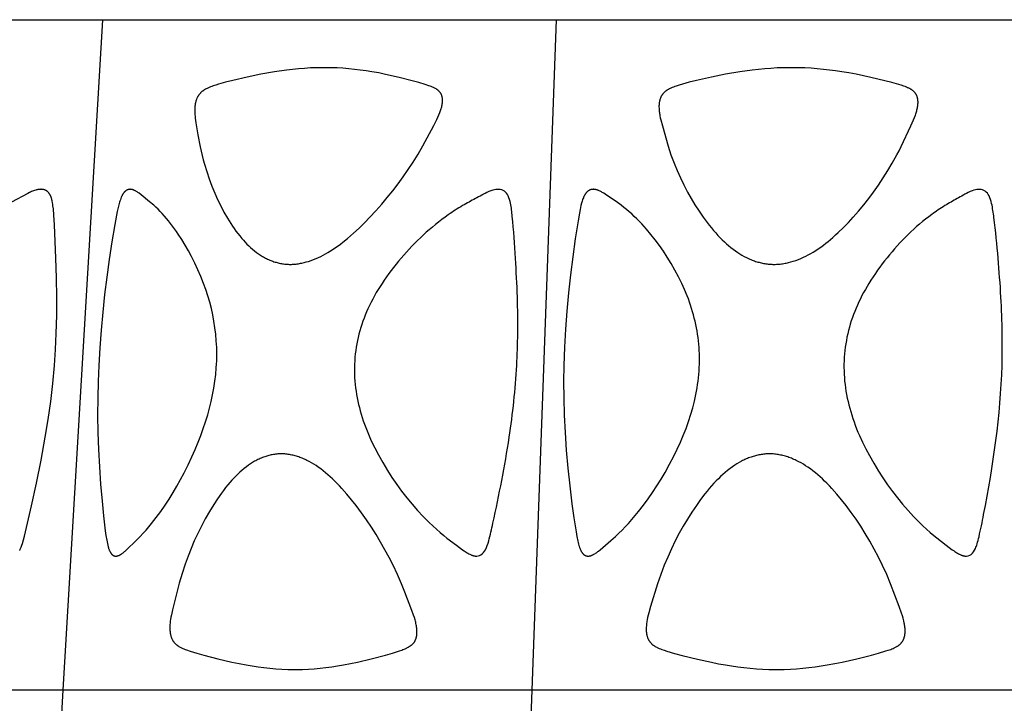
# Model space of a CAD drawing. Header units: millimetres. Extents: x 1250 to 1725, y 0 to 1655.
# Tile 232 of 256: x 1408 to 1470, y 1611 to 1655. Entities that reach past the tile are written whole.
import ezdxf

# ---------------------------------------------------------------- set-up
doc = ezdxf.new("R2010")
doc.units = ezdxf.units.MM
doc.header["$MEASUREMENT"] = 0
doc.layers.add('Crea2D$visibili$tangenti', color=7, linetype='Continuous', true_color=0x000000)

msp = doc.modelspace()

# ---------------------------------------------------------------- linework, layer by layer
at = {"layer": 'Crea2D$visibili$tangenti'}
for p, q in [((1386.294, 1654.609), (1412.956, 1654.609)), ((1410.426, 1611.82), (1412.956, 1654.609)), ((1412.956, 1654.609), (1441.887, 1654.609)), ((1440.337, 1611.82), (1441.887, 1654.609)), ((1441.887, 1654.609), (1472.206, 1654.609)), ((1410.426, 1611.82), (1382.86, 1611.82)), ((1407.954, 1569.947), (1410.426, 1611.82)), ((1440.337, 1611.82), (1410.426, 1611.82)), ((1438.823, 1569.947), (1440.337, 1611.82)), ((1471.684, 1611.82), (1440.337, 1611.82))]:
    msp.add_line(p, q, dxfattribs=at)
for points in [[(1424.905, 1638.995), (1424.979, 1638.996), (1425.053, 1638.999), (1425.127, 1639.004), (1425.201, 1639.01), (1425.275, 1639.017), (1425.349, 1639.026), (1425.422, 1639.037), (1425.495, 1639.048), (1425.568, 1639.061), (1425.641, 1639.076), (1425.786, 1639.108), (1425.93, 1639.146), (1426.072, 1639.188), (1426.233, 1639.242), (1426.392, 1639.3), (1426.549, 1639.364), (1426.705, 1639.433), (1426.858, 1639.506), (1427.009, 1639.583), (1427.159, 1639.665), (1427.306, 1639.75), (1427.472, 1639.85), (1427.635, 1639.955), (1427.795, 1640.064), (1427.954, 1640.176), (1428.11, 1640.292), (1428.264, 1640.41), (1428.565, 1640.654), (1428.936, 1640.976), (1429.296, 1641.309), (1429.646, 1641.653), (1429.988, 1642.005), (1430.367, 1642.415), (1430.737, 1642.833), (1431.097, 1643.26), (1431.446, 1643.695), (1431.785, 1644.139), (1432.113, 1644.59), (1432.43, 1645.049), (1432.736, 1645.516), (1433.057, 1646.034), (1433.363, 1646.56), (1434.063, 1647.865), (1434.188, 1648.103), (1434.259, 1648.247), (1434.328, 1648.393), (1434.392, 1648.54), (1434.452, 1648.69), (1434.496, 1648.809), (1434.516, 1648.87), (1434.535, 1648.931), (1434.552, 1648.992), (1434.568, 1649.053), (1434.582, 1649.115), (1434.595, 1649.178), (1434.604, 1649.235), (1434.611, 1649.293), (1434.617, 1649.351), (1434.619, 1649.38), (1434.621, 1649.409), (1434.622, 1649.438), (1434.622, 1649.467), (1434.621, 1649.496), (1434.62, 1649.525), (1434.618, 1649.554), (1434.615, 1649.582), (1434.611, 1649.611), (1434.606, 1649.64), (1434.601, 1649.664), (1434.595, 1649.688), (1434.589, 1649.711), (1434.582, 1649.735), (1434.574, 1649.758), (1434.565, 1649.781), (1434.556, 1649.804), (1434.546, 1649.827), (1434.535, 1649.849), (1434.524, 1649.871), (1434.512, 1649.892), (1434.5, 1649.913), (1434.486, 1649.934), (1434.472, 1649.954), (1434.458, 1649.974), (1434.45, 1649.983), (1434.443, 1649.993), (1434.434, 1650.002), (1434.426, 1650.012), (1434.417, 1650.021), (1434.409, 1650.031), (1434.391, 1650.049), (1434.372, 1650.066), (1434.353, 1650.083), (1434.334, 1650.099), (1434.313, 1650.115), (1434.293, 1650.13), (1434.272, 1650.145), (1434.251, 1650.16), (1434.229, 1650.174), (1434.207, 1650.187), (1434.162, 1650.213), (1434.117, 1650.238), (1434.081, 1650.256), (1434.045, 1650.274), (1433.972, 1650.307), (1433.899, 1650.338), (1433.824, 1650.367), (1433.749, 1650.394), (1433.521, 1650.469), (1433.107, 1650.595), (1432.69, 1650.712), (1431.85, 1650.926), (1430.983, 1651.121), (1430.547, 1651.208), (1430.109, 1651.286), (1429.742, 1651.345), (1429.373, 1651.396), (1429.003, 1651.439), (1428.633, 1651.476), (1428.262, 1651.505), (1427.891, 1651.526), (1427.519, 1651.539), (1427.147, 1651.544), (1427.056, 1651.544), (1426.965, 1651.544), (1426.584, 1651.539), (1426.202, 1651.526), (1425.821, 1651.504), (1425.441, 1651.475), (1425.056, 1651.438), (1424.672, 1651.394), (1423.906, 1651.287), (1423.029, 1651.132), (1422.158, 1650.95), (1421.236, 1650.732), (1420.778, 1650.613), (1420.322, 1650.484), (1420.151, 1650.433), (1419.982, 1650.378), (1419.898, 1650.348), (1419.814, 1650.317), (1419.731, 1650.283), (1419.65, 1650.248), (1419.596, 1650.223), (1419.543, 1650.196), (1419.491, 1650.168), (1419.44, 1650.139), (1419.415, 1650.123), (1419.391, 1650.108), (1419.366, 1650.091), (1419.342, 1650.074), (1419.319, 1650.057), (1419.295, 1650.039), (1419.273, 1650.021), (1419.25, 1650.001), (1419.23, 1649.983), (1419.21, 1649.964), (1419.19, 1649.945), (1419.171, 1649.925), (1419.153, 1649.904), (1419.135, 1649.883), (1419.117, 1649.862), (1419.1, 1649.84), (1419.083, 1649.818), (1419.067, 1649.796), (1419.052, 1649.773), (1419.037, 1649.75), (1419.022, 1649.726), (1419.008, 1649.702), (1418.995, 1649.678), (1418.982, 1649.654), (1418.968, 1649.626), (1418.955, 1649.597), (1418.943, 1649.569), (1418.931, 1649.54), (1418.92, 1649.511), (1418.91, 1649.481), (1418.9, 1649.452), (1418.891, 1649.422), (1418.882, 1649.392), (1418.874, 1649.362), (1418.867, 1649.331), (1418.86, 1649.301), (1418.848, 1649.239), (1418.832, 1649.142), (1418.828, 1649.106), (1418.82, 1649.034), (1418.814, 1648.962), (1418.811, 1648.89), (1418.81, 1648.818), (1418.811, 1648.747), (1418.814, 1648.675), (1418.818, 1648.604), (1418.824, 1648.532), (1418.83, 1648.461), (1418.847, 1648.318), (1418.889, 1648.034), (1419.015, 1647.263), (1419.162, 1646.496), (1419.289, 1645.937), (1419.36, 1645.66), (1419.435, 1645.383), (1419.575, 1644.914), (1419.731, 1644.449), (1419.901, 1643.99), (1420.087, 1643.537), (1420.27, 1643.128), (1420.467, 1642.724), (1420.678, 1642.328), (1420.901, 1641.938), (1421.109, 1641.604), (1421.217, 1641.44), (1421.328, 1641.278), (1421.442, 1641.118), (1421.56, 1640.961), (1421.681, 1640.807), (1421.807, 1640.656), (1421.915, 1640.532), (1422.026, 1640.41), (1422.14, 1640.291), (1422.257, 1640.176), (1422.377, 1640.064), (1422.501, 1639.955), (1422.628, 1639.851), (1422.758, 1639.751), (1422.879, 1639.664), (1423.003, 1639.582), (1423.066, 1639.542), (1423.13, 1639.504), (1423.194, 1639.467), (1423.259, 1639.43), (1423.325, 1639.396), (1423.391, 1639.362), (1423.458, 1639.33), (1423.526, 1639.299), (1423.594, 1639.269), (1423.662, 1639.241), (1423.732, 1639.214), (1423.801, 1639.189), (1423.868, 1639.166), (1423.935, 1639.145), (1424.003, 1639.125), (1424.07, 1639.106), (1424.139, 1639.089), (1424.207, 1639.074), (1424.276, 1639.059), (1424.345, 1639.046), (1424.415, 1639.035), (1424.484, 1639.025), (1424.554, 1639.016), (1424.624, 1639.009), (1424.694, 1639.003), (1424.764, 1638.999), (1424.835, 1638.996)], [(1455.769, 1638.995), (1455.847, 1638.996), (1455.925, 1638.999), (1456.002, 1639.004), (1456.08, 1639.01), (1456.158, 1639.018), (1456.235, 1639.027), (1456.313, 1639.038), (1456.39, 1639.05), (1456.467, 1639.063), (1456.543, 1639.078), (1456.62, 1639.094), (1456.696, 1639.112), (1456.847, 1639.151), (1456.996, 1639.195), (1457.079, 1639.222), (1457.162, 1639.25), (1457.325, 1639.31), (1457.485, 1639.376), (1457.644, 1639.447), (1457.801, 1639.522), (1457.955, 1639.603), (1458.108, 1639.687), (1458.258, 1639.775), (1458.426, 1639.88), (1458.591, 1639.989), (1458.753, 1640.102), (1458.913, 1640.218), (1459.07, 1640.339), (1459.224, 1640.462), (1459.376, 1640.589), (1459.526, 1640.718), (1459.696, 1640.87), (1459.864, 1641.025), (1460.19, 1641.344), (1460.508, 1641.672), (1460.817, 1642.009), (1461.156, 1642.396), (1461.486, 1642.792), (1461.805, 1643.196), (1462.114, 1643.608), (1462.431, 1644.056), (1462.735, 1644.512), (1463.027, 1644.976), (1463.308, 1645.447), (1463.605, 1645.98), (1463.747, 1646.25), (1463.885, 1646.523), (1464.494, 1647.827), (1464.666, 1648.214), (1464.727, 1648.365), (1464.783, 1648.517), (1464.809, 1648.594), (1464.834, 1648.671), (1464.853, 1648.733), (1464.871, 1648.796), (1464.887, 1648.859), (1464.902, 1648.922), (1464.916, 1648.985), (1464.927, 1649.049), (1464.937, 1649.113), (1464.945, 1649.178), (1464.949, 1649.236), (1464.952, 1649.295), (1464.953, 1649.324), (1464.953, 1649.353), (1464.953, 1649.383), (1464.951, 1649.412), (1464.95, 1649.441), (1464.947, 1649.471), (1464.944, 1649.5), (1464.94, 1649.529), (1464.935, 1649.558), (1464.929, 1649.586), (1464.923, 1649.615), (1464.915, 1649.643), (1464.908, 1649.667), (1464.9, 1649.692), (1464.891, 1649.716), (1464.881, 1649.739), (1464.871, 1649.763), (1464.86, 1649.786), (1464.849, 1649.809), (1464.836, 1649.831), (1464.823, 1649.853), (1464.81, 1649.875), (1464.796, 1649.896), (1464.781, 1649.917), (1464.765, 1649.937), (1464.749, 1649.957), (1464.733, 1649.976), (1464.715, 1649.995), (1464.697, 1650.014), (1464.678, 1650.032), (1464.659, 1650.049), (1464.638, 1650.066), (1464.618, 1650.083), (1464.597, 1650.098), (1464.576, 1650.114), (1464.554, 1650.129), (1464.532, 1650.143), (1464.509, 1650.157), (1464.487, 1650.17), (1464.464, 1650.184), (1464.417, 1650.209), (1464.37, 1650.233), (1464.33, 1650.251), (1464.291, 1650.269), (1464.211, 1650.304), (1464.13, 1650.335), (1464.049, 1650.365), (1463.885, 1650.42), (1463.719, 1650.47), (1463.277, 1650.596), (1462.832, 1650.713), (1461.938, 1650.927), (1461.013, 1651.122), (1460.548, 1651.209), (1460.082, 1651.287), (1459.694, 1651.345), (1459.304, 1651.396), (1458.914, 1651.439), (1458.524, 1651.476), (1458.132, 1651.505), (1457.74, 1651.526), (1457.348, 1651.539), (1456.956, 1651.544), (1456.861, 1651.544), (1456.765, 1651.544), (1456.367, 1651.539), (1455.969, 1651.526), (1455.572, 1651.504), (1455.175, 1651.475), (1454.776, 1651.438), (1454.378, 1651.394), (1453.585, 1651.286), (1452.68, 1651.131), (1451.781, 1650.95), (1450.831, 1650.732), (1450.358, 1650.612), (1449.708, 1650.432), (1449.531, 1650.376), (1449.442, 1650.346), (1449.355, 1650.313), (1449.268, 1650.279), (1449.183, 1650.241), (1449.131, 1650.217), (1449.079, 1650.191), (1449.028, 1650.164), (1449.003, 1650.15), (1448.979, 1650.135), (1448.954, 1650.12), (1448.93, 1650.105), (1448.907, 1650.089), (1448.883, 1650.072), (1448.86, 1650.055), (1448.838, 1650.038), (1448.816, 1650.019), (1448.795, 1650.001), (1448.775, 1649.982), (1448.755, 1649.963), (1448.737, 1649.944), (1448.718, 1649.924), (1448.7, 1649.904), (1448.683, 1649.883), (1448.666, 1649.862), (1448.65, 1649.84), (1448.634, 1649.818), (1448.619, 1649.795), (1448.605, 1649.773), (1448.591, 1649.749), (1448.577, 1649.726), (1448.565, 1649.702), (1448.553, 1649.678), (1448.541, 1649.653), (1448.529, 1649.625), (1448.518, 1649.597), (1448.507, 1649.568), (1448.497, 1649.539), (1448.488, 1649.51), (1448.48, 1649.48), (1448.472, 1649.45), (1448.465, 1649.421), (1448.459, 1649.391), (1448.453, 1649.36), (1448.448, 1649.33), (1448.444, 1649.3), (1448.44, 1649.269), (1448.437, 1649.239), (1448.432, 1649.178), (1448.428, 1649.108), (1448.428, 1649.037), (1448.429, 1648.968), (1448.432, 1648.898), (1448.437, 1648.828), (1448.443, 1648.759), (1448.452, 1648.689), (1448.461, 1648.62), (1448.472, 1648.551), (1448.485, 1648.482), (1448.513, 1648.345), (1448.544, 1648.208), (1448.642, 1647.835), (1449.013, 1646.535), (1449.1, 1646.263), (1449.193, 1645.993), (1449.392, 1645.458), (1449.585, 1644.986), (1449.792, 1644.52), (1450.012, 1644.06), (1450.248, 1643.607), (1450.48, 1643.195), (1450.725, 1642.791), (1450.982, 1642.394), (1451.251, 1642.005), (1451.505, 1641.661), (1451.636, 1641.492), (1451.77, 1641.325), (1451.907, 1641.161), (1452.048, 1641), (1452.191, 1640.841), (1452.339, 1640.686), (1452.467, 1640.557), (1452.599, 1640.431), (1452.733, 1640.308), (1452.87, 1640.189), (1453.01, 1640.073), (1453.153, 1639.961), (1453.3, 1639.853), (1453.45, 1639.75), (1453.585, 1639.664), (1453.722, 1639.582), (1453.861, 1639.504), (1454.004, 1639.43), (1454.148, 1639.362), (1454.221, 1639.33), (1454.295, 1639.299), (1454.369, 1639.269), (1454.444, 1639.241), (1454.519, 1639.214), (1454.594, 1639.188), (1454.666, 1639.166), (1454.737, 1639.145), (1454.809, 1639.125), (1454.882, 1639.107), (1454.954, 1639.09), (1455.027, 1639.074), (1455.101, 1639.06), (1455.174, 1639.047), (1455.248, 1639.035), (1455.322, 1639.025), (1455.396, 1639.017), (1455.47, 1639.009), (1455.545, 1639.003), (1455.619, 1638.999), (1455.694, 1638.996)], [(1413.837, 1620.384), (1413.846, 1620.386), (1413.856, 1620.388), (1413.865, 1620.389), (1413.874, 1620.391), (1413.883, 1620.394), (1413.893, 1620.396), (1413.911, 1620.401), (1413.929, 1620.407), (1413.946, 1620.413), (1413.964, 1620.42), (1413.981, 1620.427), (1413.998, 1620.435), (1414.015, 1620.443), (1414.032, 1620.452), (1414.049, 1620.46), (1414.066, 1620.47), (1414.082, 1620.479), (1414.114, 1620.499), (1414.137, 1620.514), (1414.16, 1620.529), (1414.205, 1620.561), (1414.249, 1620.594), (1414.292, 1620.629), (1414.334, 1620.664), (1414.376, 1620.7), (1414.457, 1620.775), (1415.075, 1621.368), (1415.341, 1621.634), (1415.528, 1621.835), (1415.711, 1622.039), (1415.889, 1622.248), (1416.063, 1622.46), (1416.358, 1622.839), (1416.642, 1623.225), (1416.916, 1623.62), (1417.179, 1624.021), (1417.431, 1624.43), (1417.673, 1624.844), (1417.906, 1625.264), (1418.129, 1625.689), (1418.383, 1626.201), (1418.626, 1626.719), (1418.835, 1627.183), (1419.033, 1627.652), (1419.202, 1628.082), (1419.36, 1628.516), (1419.507, 1628.954), (1419.642, 1629.396), (1419.758, 1629.817), (1419.862, 1630.242), (1419.955, 1630.67), (1420.034, 1631.1), (1420.1, 1631.532), (1420.152, 1631.966), (1420.189, 1632.402), (1420.202, 1632.621), (1420.211, 1632.839), (1420.212, 1632.86), (1420.217, 1633.07), (1420.219, 1633.28), (1420.217, 1633.489), (1420.211, 1633.699), (1420.188, 1634.117), (1420.152, 1634.535), (1420.102, 1634.949), (1420.039, 1635.36), (1419.962, 1635.77), (1419.871, 1636.176), (1419.765, 1636.582), (1419.646, 1636.984), (1419.514, 1637.383), (1419.371, 1637.777), (1419.199, 1638.213), (1419.014, 1638.643), (1418.817, 1639.068), (1418.608, 1639.488), (1418.412, 1639.856), (1418.207, 1640.219), (1417.991, 1640.576), (1417.764, 1640.926), (1417.646, 1641.098), (1417.526, 1641.268), (1417.402, 1641.435), (1417.275, 1641.6), (1417.145, 1641.763), (1417.011, 1641.923), (1416.875, 1642.081), (1416.735, 1642.236), (1416.605, 1642.373), (1416.472, 1642.508), (1416.335, 1642.639), (1416.196, 1642.766), (1415.924, 1642.995), (1415.399, 1643.422), (1415.261, 1643.532), (1415.222, 1643.56), (1415.183, 1643.588), (1415.143, 1643.615), (1415.103, 1643.641), (1415.061, 1643.665), (1415.04, 1643.677), (1415.019, 1643.688), (1414.998, 1643.699), (1414.976, 1643.709), (1414.954, 1643.719), (1414.932, 1643.728), (1414.916, 1643.735), (1414.9, 1643.741), (1414.883, 1643.747), (1414.867, 1643.752), (1414.85, 1643.757), (1414.833, 1643.762), (1414.816, 1643.767), (1414.799, 1643.77), (1414.782, 1643.774), (1414.765, 1643.777), (1414.748, 1643.779), (1414.731, 1643.781), (1414.713, 1643.782), (1414.704, 1643.782), (1414.696, 1643.783), (1414.687, 1643.783), (1414.678, 1643.783), (1414.669, 1643.782), (1414.661, 1643.782), (1414.65, 1643.781), (1414.64, 1643.781), (1414.63, 1643.78), (1414.619, 1643.778), (1414.609, 1643.777), (1414.599, 1643.775), (1414.589, 1643.773), (1414.579, 1643.77), (1414.569, 1643.767), (1414.559, 1643.764), (1414.549, 1643.761), (1414.54, 1643.758), (1414.53, 1643.754), (1414.52, 1643.75), (1414.511, 1643.746), (1414.501, 1643.742), (1414.492, 1643.737), (1414.483, 1643.732), (1414.474, 1643.727), (1414.465, 1643.722), (1414.456, 1643.717), (1414.447, 1643.711), (1414.438, 1643.705), (1414.429, 1643.7), (1414.421, 1643.694), (1414.412, 1643.687), (1414.396, 1643.675), (1414.38, 1643.661), (1414.364, 1643.647), (1414.354, 1643.638), (1414.344, 1643.628), (1414.334, 1643.618), (1414.325, 1643.608), (1414.316, 1643.598), (1414.306, 1643.588), (1414.298, 1643.577), (1414.289, 1643.566), (1414.272, 1643.545), (1414.256, 1643.522), (1414.241, 1643.499), (1414.226, 1643.476), (1414.212, 1643.452), (1414.199, 1643.428), (1414.186, 1643.403), (1414.173, 1643.378), (1414.15, 1643.328), (1414.128, 1643.277), (1414.096, 1643.198), (1414.067, 1643.118), (1414.04, 1643.037), (1414.015, 1642.956), (1413.992, 1642.874), (1413.97, 1642.792), (1413.93, 1642.626), (1413.87, 1642.358), (1413.718, 1641.548), (1413.531, 1640.43), (1413.359, 1639.31), (1413.203, 1638.187), (1413.064, 1637.062), (1412.942, 1635.935), (1412.838, 1634.806), (1412.752, 1633.676), (1412.686, 1632.545), (1412.645, 1631.514), (1412.622, 1630.483), (1412.618, 1629.379), (1412.635, 1628.275), (1412.671, 1627.174), (1412.727, 1626.075), (1412.803, 1624.976), (1412.897, 1623.879), (1412.993, 1622.939), (1413.108, 1622), (1413.15, 1621.698), (1413.198, 1621.397), (1413.239, 1621.186), (1413.262, 1621.081), (1413.289, 1620.977), (1413.31, 1620.904), (1413.321, 1620.868), (1413.333, 1620.832), (1413.346, 1620.796), (1413.36, 1620.761), (1413.374, 1620.726), (1413.39, 1620.691), (1413.402, 1620.667), (1413.415, 1620.643), (1413.428, 1620.619), (1413.435, 1620.608), (1413.442, 1620.596), (1413.45, 1620.585), (1413.457, 1620.573), (1413.465, 1620.562), (1413.473, 1620.551), (1413.481, 1620.541), (1413.49, 1620.53), (1413.499, 1620.52), (1413.508, 1620.51), (1413.516, 1620.501), (1413.524, 1620.493), (1413.532, 1620.484), (1413.541, 1620.476), (1413.55, 1620.468), (1413.559, 1620.461), (1413.568, 1620.453), (1413.578, 1620.446), (1413.587, 1620.439), (1413.597, 1620.433), (1413.607, 1620.427), (1413.617, 1620.421), (1413.628, 1620.415), (1413.638, 1620.41), (1413.644, 1620.408), (1413.649, 1620.405), (1413.655, 1620.403), (1413.66, 1620.401), (1413.665, 1620.399), (1413.671, 1620.397), (1413.681, 1620.394), (1413.692, 1620.391), (1413.703, 1620.388), (1413.714, 1620.386), (1413.725, 1620.384), (1413.736, 1620.382), (1413.748, 1620.381), (1413.759, 1620.38), (1413.77, 1620.38), (1413.781, 1620.38), (1413.793, 1620.38), (1413.804, 1620.38), (1413.815, 1620.381), (1413.826, 1620.383)], [(1424.328, 1626.905), (1424.256, 1626.904), (1424.185, 1626.901), (1424.113, 1626.896), (1424.042, 1626.889), (1423.971, 1626.881), (1423.9, 1626.872), (1423.829, 1626.861), (1423.759, 1626.848), (1423.689, 1626.834), (1423.619, 1626.818), (1423.549, 1626.801), (1423.48, 1626.782), (1423.411, 1626.762), (1423.343, 1626.741), (1423.275, 1626.718), (1423.208, 1626.694), (1423.134, 1626.666), (1423.06, 1626.636), (1422.988, 1626.605), (1422.916, 1626.572), (1422.844, 1626.538), (1422.774, 1626.502), (1422.704, 1626.465), (1422.634, 1626.426), (1422.566, 1626.387), (1422.498, 1626.346), (1422.364, 1626.261), (1422.233, 1626.171), (1422.105, 1626.078), (1421.962, 1625.967), (1421.823, 1625.851), (1421.688, 1625.732), (1421.556, 1625.609), (1421.427, 1625.482), (1421.301, 1625.352), (1421.178, 1625.219), (1421.058, 1625.084), (1420.917, 1624.917), (1420.779, 1624.746), (1420.645, 1624.573), (1420.514, 1624.398), (1420.263, 1624.039), (1420.022, 1623.673), (1419.747, 1623.223), (1419.486, 1622.765), (1419.238, 1622.299), (1419.005, 1621.826), (1418.786, 1621.346), (1418.58, 1620.86), (1418.387, 1620.369), (1418.207, 1619.873), (1418.005, 1619.262), (1417.821, 1618.645), (1417.596, 1617.8), (1417.392, 1616.949), (1417.323, 1616.638), (1417.292, 1616.482), (1417.265, 1616.326), (1417.253, 1616.247), (1417.244, 1616.169), (1417.236, 1616.09), (1417.229, 1616.011), (1417.225, 1615.932), (1417.224, 1615.852), (1417.224, 1615.772), (1417.227, 1615.692), (1417.231, 1615.629), (1417.236, 1615.566), (1417.244, 1615.504), (1417.248, 1615.473), (1417.253, 1615.442), (1417.259, 1615.411), (1417.265, 1615.38), (1417.272, 1615.35), (1417.279, 1615.319), (1417.287, 1615.289), (1417.296, 1615.259), (1417.305, 1615.229), (1417.316, 1615.199), (1417.325, 1615.173), (1417.336, 1615.147), (1417.347, 1615.121), (1417.358, 1615.095), (1417.37, 1615.07), (1417.383, 1615.045), (1417.396, 1615.02), (1417.41, 1614.996), (1417.425, 1614.972), (1417.44, 1614.948), (1417.456, 1614.925), (1417.472, 1614.902), (1417.489, 1614.88), (1417.506, 1614.858), (1417.524, 1614.837), (1417.543, 1614.817), (1417.562, 1614.797), (1417.581, 1614.778), (1417.601, 1614.759), (1417.621, 1614.741), (1417.642, 1614.724), (1417.663, 1614.707), (1417.685, 1614.69), (1417.707, 1614.674), (1417.729, 1614.659), (1417.751, 1614.643), (1417.774, 1614.629), (1417.798, 1614.614), (1417.845, 1614.586), (1417.892, 1614.56), (1417.93, 1614.541), (1417.967, 1614.522), (1418.043, 1614.487), (1418.12, 1614.454), (1418.198, 1614.423), (1418.276, 1614.394), (1418.515, 1614.314), (1418.952, 1614.179), (1419.391, 1614.053), (1420.276, 1613.823), (1421.183, 1613.612), (1421.639, 1613.518), (1422.097, 1613.432), (1422.473, 1613.369), (1422.849, 1613.313), (1423.227, 1613.264), (1423.606, 1613.224), (1423.985, 1613.191), (1424.365, 1613.167), (1424.745, 1613.152), (1425.126, 1613.146), (1425.217, 1613.146), (1425.308, 1613.146), (1425.684, 1613.151), (1426.061, 1613.167), (1426.436, 1613.191), (1426.812, 1613.224), (1427.184, 1613.264), (1427.556, 1613.313), (1427.927, 1613.369), (1428.296, 1613.432), (1428.743, 1613.518), (1429.188, 1613.614), (1430.073, 1613.825), (1430.974, 1614.063), (1431.422, 1614.193), (1431.866, 1614.333), (1432.017, 1614.385), (1432.092, 1614.412), (1432.167, 1614.44), (1432.24, 1614.471), (1432.313, 1614.503), (1432.349, 1614.52), (1432.384, 1614.538), (1432.42, 1614.557), (1432.455, 1614.576), (1432.499, 1614.602), (1432.542, 1614.63), (1432.563, 1614.644), (1432.584, 1614.659), (1432.605, 1614.674), (1432.625, 1614.689), (1432.645, 1614.705), (1432.664, 1614.722), (1432.683, 1614.739), (1432.702, 1614.756), (1432.72, 1614.774), (1432.738, 1614.792), (1432.755, 1614.811), (1432.771, 1614.83), (1432.787, 1614.851), (1432.802, 1614.871), (1432.817, 1614.893), (1432.831, 1614.914), (1432.845, 1614.936), (1432.858, 1614.959), (1432.87, 1614.982), (1432.881, 1615.005), (1432.892, 1615.029), (1432.903, 1615.053), (1432.913, 1615.077), (1432.922, 1615.101), (1432.93, 1615.126), (1432.938, 1615.151), (1432.945, 1615.176), (1432.952, 1615.201), (1432.959, 1615.231), (1432.965, 1615.261), (1432.971, 1615.292), (1432.976, 1615.322), (1432.98, 1615.353), (1432.983, 1615.383), (1432.986, 1615.414), (1432.988, 1615.445), (1432.989, 1615.475), (1432.99, 1615.506), (1432.99, 1615.568), (1432.988, 1615.63), (1432.984, 1615.692), (1432.976, 1615.77), (1432.967, 1615.848), (1432.955, 1615.926), (1432.941, 1616.003), (1432.925, 1616.08), (1432.908, 1616.157), (1432.889, 1616.233), (1432.869, 1616.309), (1432.825, 1616.46), (1432.776, 1616.61), (1432.67, 1616.907), (1432.212, 1618.085), (1432.001, 1618.604), (1431.739, 1619.202), (1431.46, 1619.792), (1431.208, 1620.292), (1430.943, 1620.786), (1430.667, 1621.274), (1430.379, 1621.754), (1430.079, 1622.227), (1429.767, 1622.693), (1429.443, 1623.15), (1429.108, 1623.599), (1428.817, 1623.968), (1428.516, 1624.33), (1428.205, 1624.683), (1428.045, 1624.855), (1427.882, 1625.024), (1427.742, 1625.165), (1427.6, 1625.302), (1427.455, 1625.437), (1427.307, 1625.568), (1427.157, 1625.697), (1427.003, 1625.821), (1426.846, 1625.941), (1426.685, 1626.056), (1426.548, 1626.15), (1426.407, 1626.239), (1426.265, 1626.325), (1426.12, 1626.406), (1425.972, 1626.482), (1425.898, 1626.519), (1425.822, 1626.554), (1425.746, 1626.587), (1425.67, 1626.619), (1425.593, 1626.65), (1425.515, 1626.679), (1425.443, 1626.705), (1425.371, 1626.729), (1425.299, 1626.751), (1425.226, 1626.773), (1425.153, 1626.793), (1425.079, 1626.811), (1425.005, 1626.828), (1424.931, 1626.843), (1424.856, 1626.857), (1424.781, 1626.869), (1424.706, 1626.879), (1424.631, 1626.888), (1424.555, 1626.895), (1424.479, 1626.9), (1424.404, 1626.904)], [(1455.475, 1626.905), (1455.4, 1626.904), (1455.326, 1626.901), (1455.251, 1626.896), (1455.176, 1626.889), (1455.102, 1626.882), (1455.027, 1626.872), (1454.953, 1626.861), (1454.879, 1626.848), (1454.805, 1626.834), (1454.732, 1626.819), (1454.659, 1626.802), (1454.586, 1626.783), (1454.514, 1626.764), (1454.442, 1626.742), (1454.371, 1626.72), (1454.299, 1626.696), (1454.221, 1626.668), (1454.144, 1626.639), (1454.067, 1626.607), (1453.991, 1626.575), (1453.915, 1626.541), (1453.84, 1626.505), (1453.766, 1626.469), (1453.692, 1626.431), (1453.547, 1626.351), (1453.404, 1626.266), (1453.264, 1626.177), (1453.127, 1626.084), (1452.965, 1625.967), (1452.808, 1625.845), (1452.654, 1625.719), (1452.504, 1625.588), (1452.357, 1625.453), (1452.214, 1625.315), (1452.073, 1625.173), (1451.936, 1625.029), (1451.784, 1624.861), (1451.636, 1624.691), (1451.491, 1624.518), (1451.349, 1624.342), (1451.075, 1623.983), (1450.811, 1623.616), (1450.52, 1623.185), (1450.241, 1622.746), (1449.975, 1622.299), (1449.723, 1621.845), (1449.462, 1621.343), (1449.216, 1620.833), (1448.985, 1620.316), (1448.767, 1619.794), (1448.539, 1619.202), (1448.432, 1618.903), (1448.33, 1618.602), (1447.893, 1617.168), (1447.776, 1616.757), (1447.737, 1616.607), (1447.702, 1616.456), (1447.672, 1616.305), (1447.659, 1616.229), (1447.647, 1616.153), (1447.637, 1616.077), (1447.628, 1616), (1447.622, 1615.923), (1447.617, 1615.846), (1447.614, 1615.769), (1447.614, 1615.692), (1447.616, 1615.627), (1447.62, 1615.563), (1447.626, 1615.499), (1447.63, 1615.467), (1447.634, 1615.435), (1447.639, 1615.403), (1447.645, 1615.372), (1447.652, 1615.34), (1447.659, 1615.309), (1447.667, 1615.278), (1447.676, 1615.247), (1447.685, 1615.216), (1447.696, 1615.186), (1447.705, 1615.16), (1447.716, 1615.135), (1447.726, 1615.11), (1447.738, 1615.085), (1447.75, 1615.061), (1447.762, 1615.036), (1447.775, 1615.013), (1447.789, 1614.989), (1447.804, 1614.966), (1447.818, 1614.943), (1447.834, 1614.921), (1447.85, 1614.899), (1447.867, 1614.878), (1447.884, 1614.857), (1447.902, 1614.836), (1447.92, 1614.817), (1447.94, 1614.797), (1447.96, 1614.778), (1447.98, 1614.759), (1448.001, 1614.741), (1448.023, 1614.723), (1448.045, 1614.706), (1448.067, 1614.69), (1448.09, 1614.674), (1448.113, 1614.658), (1448.136, 1614.643), (1448.16, 1614.628), (1448.184, 1614.614), (1448.233, 1614.586), (1448.282, 1614.56), (1448.321, 1614.541), (1448.361, 1614.522), (1448.44, 1614.487), (1448.521, 1614.454), (1448.602, 1614.423), (1448.766, 1614.367), (1448.932, 1614.314), (1449.417, 1614.172), (1449.904, 1614.039), (1450.883, 1613.797), (1451.774, 1613.601), (1452.221, 1613.512), (1452.669, 1613.431), (1453.062, 1613.368), (1453.455, 1613.312), (1453.849, 1613.264), (1454.245, 1613.224), (1454.641, 1613.191), (1455.037, 1613.167), (1455.434, 1613.152), (1455.832, 1613.146), (1455.927, 1613.146), (1456.022, 1613.146), (1456.418, 1613.152), (1456.813, 1613.167), (1457.208, 1613.191), (1457.602, 1613.224), (1457.995, 1613.265), (1458.386, 1613.313), (1458.777, 1613.369), (1459.167, 1613.432), (1459.638, 1613.518), (1460.107, 1613.614), (1461.042, 1613.825), (1461.975, 1614.06), (1462.439, 1614.188), (1462.9, 1614.325), (1463.055, 1614.374), (1463.209, 1614.428), (1463.285, 1614.457), (1463.36, 1614.488), (1463.434, 1614.521), (1463.471, 1614.538), (1463.508, 1614.557), (1463.558, 1614.583), (1463.607, 1614.611), (1463.631, 1614.626), (1463.655, 1614.641), (1463.679, 1614.657), (1463.702, 1614.673), (1463.725, 1614.689), (1463.747, 1614.707), (1463.769, 1614.724), (1463.79, 1614.742), (1463.811, 1614.761), (1463.832, 1614.78), (1463.851, 1614.8), (1463.871, 1614.821), (1463.888, 1614.841), (1463.906, 1614.862), (1463.922, 1614.884), (1463.938, 1614.906), (1463.954, 1614.929), (1463.968, 1614.952), (1463.982, 1614.975), (1463.996, 1614.999), (1464.008, 1615.023), (1464.02, 1615.048), (1464.032, 1615.073), (1464.043, 1615.098), (1464.053, 1615.124), (1464.062, 1615.149), (1464.071, 1615.175), (1464.079, 1615.201), (1464.087, 1615.231), (1464.094, 1615.261), (1464.101, 1615.291), (1464.107, 1615.322), (1464.112, 1615.352), (1464.116, 1615.383), (1464.12, 1615.413), (1464.123, 1615.444), (1464.125, 1615.475), (1464.127, 1615.506), (1464.129, 1615.568), (1464.129, 1615.63), (1464.127, 1615.692), (1464.123, 1615.761), (1464.116, 1615.83), (1464.108, 1615.899), (1464.098, 1615.968), (1464.086, 1616.037), (1464.073, 1616.105), (1464.043, 1616.241), (1464.001, 1616.409), (1463.952, 1616.575), (1463.9, 1616.74), (1463.748, 1617.166), (1463.207, 1618.6), (1462.956, 1619.198), (1462.686, 1619.787), (1462.431, 1620.307), (1462.163, 1620.821), (1461.881, 1621.328), (1461.586, 1621.827), (1461.299, 1622.283), (1460.999, 1622.731), (1460.688, 1623.171), (1460.366, 1623.602), (1460.075, 1623.972), (1459.774, 1624.334), (1459.461, 1624.686), (1459.301, 1624.857), (1459.137, 1625.026), (1458.995, 1625.166), (1458.851, 1625.303), (1458.704, 1625.437), (1458.555, 1625.568), (1458.402, 1625.695), (1458.246, 1625.818), (1458.087, 1625.937), (1457.924, 1626.052), (1457.782, 1626.146), (1457.637, 1626.237), (1457.49, 1626.323), (1457.34, 1626.404), (1457.188, 1626.481), (1457.111, 1626.517), (1457.033, 1626.552), (1456.955, 1626.586), (1456.876, 1626.618), (1456.797, 1626.649), (1456.716, 1626.678), (1456.642, 1626.704), (1456.566, 1626.728), (1456.49, 1626.751), (1456.414, 1626.772), (1456.337, 1626.792), (1456.26, 1626.811), (1456.183, 1626.828), (1456.105, 1626.843), (1456.027, 1626.857), (1455.949, 1626.869), (1455.87, 1626.879), (1455.792, 1626.888), (1455.713, 1626.895), (1455.634, 1626.9), (1455.555, 1626.904)]]:
    msp.add_lwpolyline(points, close=True, dxfattribs=at)
for points in [[(1407.632, 1620.73), (1407.648, 1620.757), (1407.663, 1620.784), (1407.678, 1620.812), (1407.692, 1620.84), (1407.706, 1620.869), (1407.719, 1620.897), (1407.743, 1620.955), (1407.766, 1621.014), (1407.788, 1621.073), (1407.828, 1621.193), (1407.897, 1621.423), (1407.959, 1621.656), (1408.401, 1623.577), (1408.717, 1625.034), (1409.011, 1626.495), (1409.279, 1627.961), (1409.464, 1629.102), (1409.627, 1630.246), (1409.762, 1631.394), (1409.867, 1632.545), (1409.933, 1633.563), (1409.977, 1634.582), (1410.004, 1635.746), (1410.007, 1636.911), (1409.99, 1638.146), (1409.955, 1639.381), (1409.868, 1641.515), (1409.83, 1642.128), (1409.795, 1642.531), (1409.77, 1642.732), (1409.755, 1642.832), (1409.739, 1642.932), (1409.717, 1643.047), (1409.704, 1643.103), (1409.69, 1643.16), (1409.682, 1643.188), (1409.674, 1643.216), (1409.665, 1643.243), (1409.655, 1643.271), (1409.645, 1643.298), (1409.635, 1643.325), (1409.623, 1643.352), (1409.611, 1643.378), (1409.601, 1643.399), (1409.59, 1643.42), (1409.579, 1643.441), (1409.567, 1643.462), (1409.554, 1643.482), (1409.541, 1643.501), (1409.528, 1643.521), (1409.514, 1643.54), (1409.499, 1643.558), (1409.484, 1643.576), (1409.468, 1643.593), (1409.46, 1643.602), (1409.452, 1643.61), (1409.444, 1643.618), (1409.435, 1643.626), (1409.426, 1643.634), (1409.417, 1643.642), (1409.409, 1643.649), (1409.399, 1643.656), (1409.39, 1643.663), (1409.381, 1643.67), (1409.371, 1643.677), (1409.362, 1643.683), (1409.352, 1643.689), (1409.343, 1643.695), (1409.333, 1643.701), (1409.323, 1643.706), (1409.313, 1643.712), (1409.303, 1643.717), (1409.293, 1643.722), (1409.282, 1643.726), (1409.272, 1643.731), (1409.262, 1643.735), (1409.251, 1643.74), (1409.24, 1643.744), (1409.23, 1643.747), (1409.219, 1643.751), (1409.208, 1643.754), (1409.197, 1643.758), (1409.186, 1643.761), (1409.175, 1643.764), (1409.164, 1643.766), (1409.153, 1643.769), (1409.142, 1643.771), (1409.13, 1643.773), (1409.119, 1643.775), (1409.108, 1643.776), (1409.097, 1643.778), (1409.086, 1643.779), (1409.074, 1643.78), (1409.063, 1643.781), (1409.052, 1643.781), (1409.041, 1643.782), (1409.017, 1643.783), (1408.993, 1643.783), (1408.969, 1643.782), (1408.945, 1643.781), (1408.922, 1643.779), (1408.898, 1643.777), (1408.874, 1643.774), (1408.851, 1643.771), (1408.827, 1643.767), (1408.804, 1643.763), (1408.757, 1643.753), (1408.711, 1643.741), (1408.665, 1643.729), (1408.599, 1643.709), (1408.534, 1643.687), (1408.469, 1643.663), (1408.406, 1643.637), (1408.342, 1643.61), (1408.279, 1643.581), (1408.155, 1643.521), (1407.118, 1642.974)], [(1451.007, 1632.86), (1451.007, 1633.07), (1451.002, 1633.281), (1450.994, 1633.49), (1450.981, 1633.7), (1450.963, 1633.909), (1450.942, 1634.118), (1450.917, 1634.327), (1450.887, 1634.535), (1450.854, 1634.743), (1450.817, 1634.95), (1450.776, 1635.157), (1450.731, 1635.363), (1450.682, 1635.568), (1450.629, 1635.772), (1450.572, 1635.975), (1450.512, 1636.177), (1450.446, 1636.381), (1450.376, 1636.585), (1450.302, 1636.787), (1450.225, 1636.987), (1450.061, 1637.385), (1449.883, 1637.776), (1449.672, 1638.206), (1449.447, 1638.628), (1449.21, 1639.044), (1448.96, 1639.452), (1448.715, 1639.828), (1448.46, 1640.196), (1448.194, 1640.557), (1447.917, 1640.908), (1447.628, 1641.25), (1447.48, 1641.417), (1447.328, 1641.582), (1447.172, 1641.743), (1447.014, 1641.902), (1446.853, 1642.057), (1446.688, 1642.209), (1446.525, 1642.354), (1446.358, 1642.496), (1446.187, 1642.633), (1446.014, 1642.766), (1445.691, 1642.996), (1445.085, 1643.411), (1444.903, 1643.532), (1444.857, 1643.561), (1444.811, 1643.589), (1444.764, 1643.616), (1444.716, 1643.641), (1444.667, 1643.666), (1444.618, 1643.688), (1444.593, 1643.699), (1444.568, 1643.709), (1444.543, 1643.719), (1444.517, 1643.728), (1444.479, 1643.741), (1444.46, 1643.747), (1444.441, 1643.752), (1444.422, 1643.758), (1444.402, 1643.762), (1444.383, 1643.767), (1444.363, 1643.77), (1444.344, 1643.774), (1444.324, 1643.777), (1444.304, 1643.779), (1444.284, 1643.781), (1444.264, 1643.782), (1444.244, 1643.783), (1444.224, 1643.783), (1444.204, 1643.782), (1444.193, 1643.781), (1444.183, 1643.781), (1444.172, 1643.78), (1444.161, 1643.779), (1444.151, 1643.777), (1444.14, 1643.776), (1444.129, 1643.774), (1444.119, 1643.772), (1444.108, 1643.769), (1444.098, 1643.767), (1444.087, 1643.764), (1444.077, 1643.761), (1444.066, 1643.757), (1444.056, 1643.754), (1444.046, 1643.75), (1444.036, 1643.746), (1444.025, 1643.742), (1444.015, 1643.738), (1444.005, 1643.733), (1443.995, 1643.728), (1443.986, 1643.724), (1443.976, 1643.718), (1443.966, 1643.713), (1443.957, 1643.708), (1443.947, 1643.702), (1443.938, 1643.696), (1443.929, 1643.69), (1443.92, 1643.684), (1443.911, 1643.678), (1443.902, 1643.672), (1443.893, 1643.665), (1443.885, 1643.659), (1443.874, 1643.65), (1443.864, 1643.641), (1443.854, 1643.632), (1443.844, 1643.623), (1443.834, 1643.614), (1443.824, 1643.604), (1443.815, 1643.594), (1443.806, 1643.585), (1443.797, 1643.574), (1443.788, 1643.564), (1443.771, 1643.543), (1443.755, 1643.522), (1443.739, 1643.5), (1443.724, 1643.477), (1443.71, 1643.454), (1443.696, 1643.431), (1443.682, 1643.407), (1443.669, 1643.383), (1443.657, 1643.359), (1443.633, 1643.309), (1443.618, 1643.276), (1443.604, 1643.242), (1443.577, 1643.173), (1443.552, 1643.104), (1443.528, 1643.034), (1443.507, 1642.964), (1443.487, 1642.893), (1443.451, 1642.75), (1443.395, 1642.505), (1443.347, 1642.259), (1443.263, 1641.764), (1443.085, 1640.619), (1442.924, 1639.471), (1442.781, 1638.321), (1442.656, 1637.169), (1442.551, 1636.015), (1442.466, 1634.859), (1442.402, 1633.703), (1442.36, 1632.545), (1442.347, 1631.514), (1442.355, 1630.483), (1442.385, 1629.379), (1442.438, 1628.275), (1442.516, 1627.134), (1442.615, 1625.995), (1442.736, 1624.858), (1442.875, 1623.723), (1442.999, 1622.821), (1443.141, 1621.922), (1443.192, 1621.63), (1443.251, 1621.339), (1443.273, 1621.243), (1443.296, 1621.148), (1443.322, 1621.053), (1443.336, 1621.006), (1443.363, 1620.922), (1443.376, 1620.886), (1443.39, 1620.85), (1443.405, 1620.814), (1443.42, 1620.778), (1443.436, 1620.743), (1443.454, 1620.709), (1443.472, 1620.675), (1443.487, 1620.65), (1443.502, 1620.626), (1443.517, 1620.603), (1443.526, 1620.591), (1443.534, 1620.58), (1443.543, 1620.569), (1443.552, 1620.558), (1443.561, 1620.547), (1443.57, 1620.537), (1443.58, 1620.526), (1443.589, 1620.516), (1443.6, 1620.507), (1443.61, 1620.497), (1443.619, 1620.489), (1443.629, 1620.481), (1443.638, 1620.474), (1443.648, 1620.467), (1443.658, 1620.46), (1443.668, 1620.453), (1443.678, 1620.446), (1443.689, 1620.44), (1443.699, 1620.434), (1443.71, 1620.428), (1443.721, 1620.423), (1443.732, 1620.418), (1443.743, 1620.413), (1443.754, 1620.409), (1443.766, 1620.404), (1443.777, 1620.4), (1443.789, 1620.397), (1443.801, 1620.393), (1443.812, 1620.39), (1443.824, 1620.388), (1443.836, 1620.386), (1443.848, 1620.384), (1443.86, 1620.382), (1443.872, 1620.381), (1443.884, 1620.38), (1443.896, 1620.379), (1443.909, 1620.379), (1443.921, 1620.379), (1443.933, 1620.38), (1443.945, 1620.381), (1443.958, 1620.383), (1443.97, 1620.384)], [(1429.019, 1632.86), (1429.017, 1632.839), (1429.006, 1632.625), (1429.001, 1632.41), (1429, 1632.195), (1429.004, 1631.979), (1429.014, 1631.765), (1429.028, 1631.55), (1429.048, 1631.336), (1429.072, 1631.122), (1429.101, 1630.908), (1429.134, 1630.696), (1429.173, 1630.484), (1429.216, 1630.272), (1429.263, 1630.062), (1429.314, 1629.853), (1429.37, 1629.644), (1429.429, 1629.437), (1429.496, 1629.22), (1429.567, 1629.003), (1429.642, 1628.788), (1429.722, 1628.575), (1429.805, 1628.363), (1429.892, 1628.152), (1429.983, 1627.944), (1430.077, 1627.737), (1430.297, 1627.286), (1430.531, 1626.842), (1430.811, 1626.341), (1431.106, 1625.847), (1431.394, 1625.398), (1431.695, 1624.958), (1432.009, 1624.527), (1432.337, 1624.105), (1432.677, 1623.694), (1433.029, 1623.294), (1433.394, 1622.904), (1433.77, 1622.526), (1433.996, 1622.31), (1434.226, 1622.099), (1434.461, 1621.893), (1434.7, 1621.692), (1434.898, 1621.533), (1435.508, 1621.076), (1435.895, 1620.786), (1436.008, 1620.706), (1436.066, 1620.667), (1436.124, 1620.629), (1436.183, 1620.592), (1436.243, 1620.557), (1436.304, 1620.523), (1436.366, 1620.492), (1436.407, 1620.473), (1436.449, 1620.455), (1436.47, 1620.446), (1436.491, 1620.438), (1436.512, 1620.43), (1436.534, 1620.423), (1436.555, 1620.416), (1436.577, 1620.41), (1436.599, 1620.404), (1436.621, 1620.399), (1436.643, 1620.394), (1436.666, 1620.39), (1436.688, 1620.387), (1436.711, 1620.384)], [(1443.97, 1620.384), (1443.991, 1620.387), (1444.011, 1620.391), (1444.031, 1620.396), (1444.052, 1620.401), (1444.072, 1620.406), (1444.091, 1620.413), (1444.111, 1620.419), (1444.131, 1620.426), (1444.15, 1620.434), (1444.169, 1620.442), (1444.188, 1620.451), (1444.207, 1620.46), (1444.244, 1620.478), (1444.281, 1620.498), (1444.332, 1620.528), (1444.383, 1620.56), (1444.432, 1620.593), (1444.48, 1620.627), (1444.528, 1620.663), (1444.575, 1620.699), (1444.667, 1620.774), (1445.363, 1621.366), (1445.662, 1621.633), (1445.873, 1621.833), (1446.079, 1622.038), (1446.28, 1622.247), (1446.477, 1622.46), (1446.809, 1622.838), (1447.13, 1623.225), (1447.439, 1623.622), (1447.737, 1624.027), (1448.023, 1624.441), (1448.299, 1624.862), (1448.563, 1625.29), (1448.816, 1625.724), (1449.097, 1626.236), (1449.365, 1626.756), (1449.583, 1627.198), (1449.79, 1627.646), (1449.977, 1628.083), (1450.152, 1628.526), (1450.312, 1628.973), (1450.458, 1629.426), (1450.578, 1629.843), (1450.685, 1630.263), (1450.777, 1630.687), (1450.818, 1630.9), (1450.855, 1631.113), (1450.889, 1631.328), (1450.918, 1631.542), (1450.943, 1631.757), (1450.964, 1631.973), (1450.981, 1632.189), (1450.994, 1632.406), (1451.003, 1632.622), (1451.007, 1632.839), (1451.007, 1632.86)], [(1460.236, 1632.86), (1460.235, 1632.839), (1460.229, 1632.624), (1460.228, 1632.409), (1460.232, 1632.194), (1460.241, 1631.979), (1460.255, 1631.764), (1460.273, 1631.549), (1460.297, 1631.335), (1460.324, 1631.122), (1460.358, 1630.902), (1460.397, 1630.684), (1460.44, 1630.466), (1460.487, 1630.249), (1460.539, 1630.033), (1460.596, 1629.818), (1460.656, 1629.604), (1460.721, 1629.391), (1460.793, 1629.168), (1460.869, 1628.947), (1460.949, 1628.727), (1461.034, 1628.508), (1461.122, 1628.291), (1461.214, 1628.076), (1461.41, 1627.65), (1461.623, 1627.222), (1461.848, 1626.8), (1462.13, 1626.3), (1462.426, 1625.807), (1462.709, 1625.364), (1463.005, 1624.93), (1463.314, 1624.505), (1463.635, 1624.089), (1463.968, 1623.683), (1464.314, 1623.286), (1464.67, 1622.901), (1465.039, 1622.526), (1465.262, 1622.31), (1465.489, 1622.099), (1465.72, 1621.893), (1465.956, 1621.692), (1466.152, 1621.534), (1466.754, 1621.076), (1467.136, 1620.786), (1467.248, 1620.706), (1467.305, 1620.667), (1467.362, 1620.629), (1467.421, 1620.592), (1467.48, 1620.557), (1467.54, 1620.524), (1467.57, 1620.508), (1467.601, 1620.492), (1467.642, 1620.473), (1467.683, 1620.455), (1467.704, 1620.446), (1467.725, 1620.438), (1467.746, 1620.431), (1467.767, 1620.423), (1467.788, 1620.416), (1467.81, 1620.41), (1467.831, 1620.404), (1467.853, 1620.399), (1467.875, 1620.394), (1467.897, 1620.39), (1467.919, 1620.387), (1467.942, 1620.384)]]:
    msp.add_lwpolyline(points, dxfattribs=at)
for points, knots in [([(1436.711, 1620.384), (1436.833, 1620.365), (1437.119, 1620.43), (1437.408, 1620.822), (1437.626, 1621.523), (1438.156, 1623.915), (1438.894, 1627.629), (1439.273, 1631.01), (1439.355, 1632.545), (1439.393, 1633.223), (1439.431, 1634.678), (1439.409, 1636.959), (1439.275, 1639.45), (1439.143, 1641.448), (1438.994, 1642.78), (1438.85, 1643.345), (1438.598, 1643.697), (1438.336, 1643.778), (1438.215, 1643.782), (1438.087, 1643.788), (1437.78, 1643.73), (1437.422, 1643.572), (1436.921, 1643.302), (1436.439, 1643.047), (1435.717, 1642.647), (1434.132, 1641.616), (1432.368, 1639.968), (1430.753, 1637.849), (1429.551, 1635.728), (1429.091, 1633.998), (1429.019, 1632.86)], [0, 0, 0, 0, 0.375565, 0.810701, 1.413798, 2.575285, 8.159399, 12.769426, 12.769426, 12.769426, 14.807854, 17.137023, 19.609499, 22.292377, 23.141981, 23.630276, 24.031588, 24.401022, 24.401022, 24.401022, 24.783125, 25.33087, 25.567763, 26.491523, 26.96541, 28.046272, 32.149988, 34.161417, 36.025176, 39.44449, 39.44449, 39.44449, 39.44449]), ([(1467.942, 1620.384), (1468.081, 1620.361), (1468.392, 1620.456), (1468.606, 1620.815), (1468.745, 1621.209), (1468.922, 1621.928), (1469.68, 1625.689), (1470.22, 1629.342), (1470.31, 1632.545), (1470.331, 1633.224), (1470.334, 1634.679), (1470.256, 1636.961), (1470.065, 1639.427), (1469.877, 1641.419), (1469.692, 1642.752), (1469.529, 1643.34), (1469.269, 1643.695), (1469.009, 1643.778), (1468.889, 1643.782), (1468.764, 1643.788), (1468.466, 1643.73), (1468.122, 1643.571), (1467.643, 1643.302), (1467.181, 1643.046), (1466.505, 1642.654), (1465.001, 1641.63), (1463.333, 1639.981), (1461.822, 1637.867), (1460.691, 1635.729), (1460.283, 1634.006), (1460.236, 1632.86)], [0, 0, 0, 0, 0.420272, 0.901319, 1.201976, 1.680807, 3.117637, 12.721638, 12.721638, 12.721638, 14.759116, 17.089576, 19.565699, 22.182547, 23.09042, 23.600632, 24.004984, 24.370776, 24.370776, 24.370776, 24.743143, 25.273426, 25.502431, 26.395519, 26.853579, 27.852365, 31.835421, 33.844121, 35.632686, 39.07236, 39.07236, 39.07236, 39.07236])]:
    msp.add_open_spline(points, degree=3, knots=knots, dxfattribs=at)

doc.saveas('drawing.dxf')
